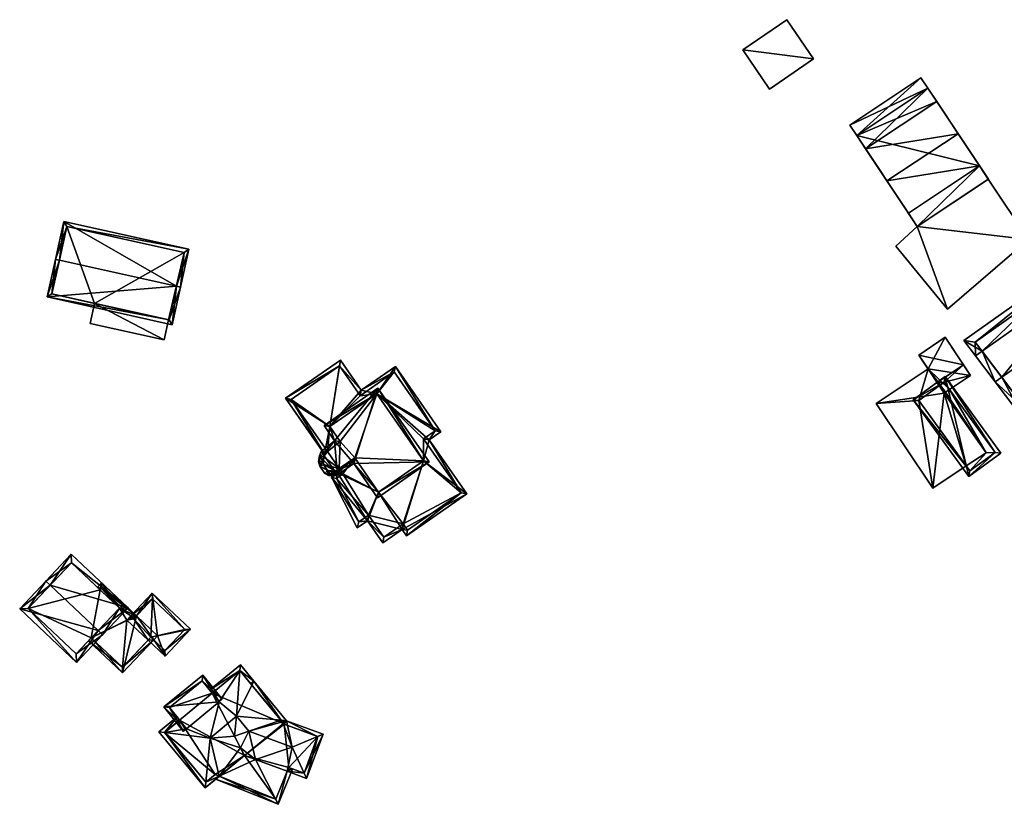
# Model space of a CAD drawing. Header units: inches. Extents: x 2685601 to 2690022, y 1235992 to 1239010.
# Tile 69 of 256: x 2686717 to 2686839, y 1235993 to 1236090. Entities that reach past the tile are written whole.
import ezdxf

# ---------------------------------------------------------------- set-up
doc = ezdxf.new("R2010")
doc.units = ezdxf.units.IN
doc.header["$MEASUREMENT"] = 0
doc.layers.add('Gebaeude Einzelhaus', color=10, linetype='Continuous')

msp = doc.modelspace()

# ---------------------------------------------------------------- meshes
at = {"layer": 'Gebaeude Einzelhaus'}
mesh = msp.add_polyface(dxfattribs=at)
corners = [(2686815.116, 1236085.056, 412.957), (2686806.308, 1236086.196, 412.958), (2686809.621, 1236081.321, 412.957), (2686811.803, 1236089.931, 412.958), (2686806.308, 1236086.196, 406.084), (2686811.803, 1236089.931, 406.084), (2686809.621, 1236081.321, 406.084), (2686815.116, 1236085.056, 406.084)]
mesh.append_faces([[corners[k] for k in face] for face in [(3, 1, 0), (0, 1, 2)]], dxfattribs={"color": 13})
mesh.append_faces([[corners[k] for k in face] for face in [(4, 7, 6), (4, 5, 7), (3, 0, 5), (5, 0, 7), (0, 2, 7), (7, 2, 6), (2, 1, 6), (6, 1, 4), (1, 3, 4), (4, 3, 5)]], dxfattribs={"color": 41})
mesh = msp.add_polyface(dxfattribs=at)
corners = [(2686829.275, 1236081.425, 420.891), (2686821.563, 1236073.899, 421.388), (2686830.381, 1236079.764, 421.388), (2686820.458, 1236075.561, 420.891), (2686824.215, 1236069.91, 424.706), (2686833.034, 1236075.775, 424.706), (2686826.868, 1236065.921, 421.387), (2686835.686, 1236071.785, 421.387), (2686827.974, 1236064.259, 420.891), (2686836.793, 1236070.124, 420.891), (2686827.974, 1236064.259, 413.59), (2686841.771, 1236062.634, 413.59), (2686836.791, 1236070.123, 413.59), (2686831.715, 1236054.008, 413.59), (2686825.3, 1236061.796, 413.59), (2686829.274, 1236081.425, 413.59), (2686819.615, 1236076.829, 413.59), (2686820.458, 1236075.561, 413.59), (2686828.431, 1236082.693, 413.59), (2686836.793, 1236070.124, 406.019), (2686836.791, 1236070.123, 406.019), (2686830.381, 1236079.764, 406.019), (2686829.275, 1236081.425, 406.019), (2686820.458, 1236075.561, 406.019), (2686827.974, 1236064.259, 406.019), (2686835.686, 1236071.785, 406.019), (2686819.615, 1236076.829, 406.019), (2686828.431, 1236082.693, 406.019), (2686825.3, 1236061.796, 406.019), (2686831.715, 1236054.008, 406.019), (2686841.771, 1236062.634, 406.019)]
mesh.append_faces([[corners[k] for k in face] for face in [(18, 16, 15), (15, 16, 17), (13, 10, 14), (13, 11, 10), (10, 11, 12), (6, 8, 7), (7, 8, 9), (4, 7, 5), (4, 6, 7), (1, 5, 2), (1, 4, 5), (3, 1, 0), (0, 1, 2)]], dxfattribs={"color": 13})
mesh.append_faces([[corners[k] for k in face] for face in [(22, 23, 27), (27, 23, 26), (24, 29, 28), (24, 30, 29), (24, 20, 30), (15, 27, 18), (15, 22, 27), (11, 30, 12), (12, 30, 20), (11, 13, 30), (30, 13, 29), (13, 14, 29), (29, 14, 28), (14, 10, 28), (28, 10, 24), (16, 23, 17), (16, 26, 23), (16, 18, 26), (26, 18, 27), (24, 25, 20), (20, 25, 19), (24, 23, 25), (25, 23, 21), (21, 23, 22), (17, 1, 3), (17, 6, 1), (1, 6, 4), (17, 10, 6), (6, 10, 8), (17, 23, 10), (10, 23, 24), (3, 15, 17), (3, 0, 15), (7, 2, 5), (7, 15, 2), (2, 15, 0), (15, 21, 22), (9, 19, 7), (7, 19, 15), (15, 19, 21), (19, 12, 20), (12, 8, 10), (19, 9, 12), (12, 9, 8)]], dxfattribs={"color": 41})
mesh = msp.add_polyface(dxfattribs=at)
corners = [(2686736.056, 1236056.84, 440.645), (2686737.585, 1236061.425, 439.871), (2686722.066, 1236064.865, 439.871), (2686736.545, 1236056.731, 440.645), (2686721.514, 1236060.063, 440.645), (2686721.026, 1236060.171, 440.645), (2686719.993, 1236055.508, 439.76), (2686735.511, 1236052.069, 439.76), (2686720.589, 1236055.888, 439.853), (2686735.131, 1236052.665, 439.853), (2686736.989, 1236061.045, 439.951), (2686722.446, 1236064.269, 439.951), (2686735.131, 1236052.665, 430.284), (2686736.989, 1236061.045, 430.284), (2686722.446, 1236064.269, 430.284), (2686720.589, 1236055.888, 430.284), (2686725.868, 1236054.718, 438.854), (2686735.059, 1236052.681, 438.854), (2686725.868, 1236054.718, 430.284), (2686735.059, 1236052.681, 430.284)]
mesh.append_faces([[corners[k] for k in face] for face in [(1, 11, 2), (2, 11, 5), (5, 11, 4), (3, 10, 1), (1, 10, 11), (3, 0, 10), (6, 9, 7), (7, 9, 3), (3, 9, 0), (4, 8, 5), (5, 8, 6), (6, 8, 9), (0, 7, 3), (4, 6, 0), (0, 6, 7), (4, 5, 6), (0, 2, 4), (4, 2, 5), (3, 1, 0), (0, 1, 2)]], dxfattribs={"color": 13})
mesh.append_faces([[corners[k] for k in face] for face in [(13, 18, 14), (14, 18, 15), (13, 19, 18), (13, 12, 19), (12, 17, 19), (16, 15, 18), (16, 8, 15), (12, 9, 17), (17, 9, 16), (16, 9, 8), (4, 15, 8), (4, 14, 15), (4, 11, 14), (11, 10, 14), (14, 10, 13), (10, 0, 13), (13, 0, 12), (12, 0, 9)]], dxfattribs={"color": 41})
mesh = msp.add_polyface(dxfattribs=at)
corners = [(2686850.565, 1236054.134, 421.969), (2686841.489, 1236039.88, 416.983), (2686855.136, 1236049.418, 416.892), (2686838.456, 1236045.545, 421.969), (2686837.64, 1236044.966, 421.969), (2686851.381, 1236054.713, 421.969), (2686836.018, 1236048.768, 417.821), (2686835.201, 1236048.189, 417.821), (2686848.229, 1236057.429, 417.821), (2686849.045, 1236058.008, 417.821), (2686847.651, 1236059.971, 416.162), (2686833.748, 1236050.11, 416.162), (2686841.705, 1236041.251, 417.76), (2686853.738, 1236049.66, 417.679), (2686847.414, 1236058.578, 416.85), (2686835.168, 1236049.891, 416.851), (2686853.738, 1236049.66, 405.936), (2686847.414, 1236058.578, 405.936), (2686835.168, 1236049.891, 405.936), (2686841.705, 1236041.251, 405.936)]
mesh.append_faces([[corners[k] for k in face] for face in [(15, 6, 7), (11, 15, 7), (14, 15, 10), (10, 15, 11), (8, 14, 9), (9, 14, 10), (0, 8, 5), (13, 0, 5), (5, 8, 9), (2, 13, 5), (1, 12, 13), (1, 13, 2), (3, 12, 4), (6, 3, 4), (7, 6, 4), (4, 12, 1), (6, 11, 7), (9, 10, 8), (8, 10, 6), (6, 10, 11), (8, 5, 9), (8, 0, 5), (6, 3, 8), (8, 3, 0), (7, 4, 6), (6, 4, 3), (0, 2, 5), (4, 1, 3), (3, 1, 0), (0, 1, 2)]], dxfattribs={"color": 13})
mesh.append_faces([[corners[k] for k in face] for face in [(17, 19, 18), (16, 19, 17), (13, 19, 16), (12, 19, 13), (3, 19, 12), (18, 19, 6), (6, 19, 3), (15, 18, 6), (17, 18, 14), (14, 18, 15), (16, 17, 8), (8, 17, 14), (0, 16, 8), (13, 16, 0)]], dxfattribs={"color": 41})
mesh = msp.add_polyface(dxfattribs=at)
corners = [(2686725.868, 1236054.718, 438.854), (2686725.315, 1236052.224, 438.654), (2686734.506, 1236050.188, 438.654), (2686735.059, 1236052.681, 438.854), (2686725.868, 1236054.718, 430.284), (2686725.315, 1236052.224, 430.284), (2686734.506, 1236050.188, 430.284), (2686735.059, 1236052.681, 430.284)]
mesh.append_faces([[corners[k] for k in face] for face in [(0, 2, 3), (0, 1, 2)]], dxfattribs={"color": 13})
mesh.append_faces([[corners[k] for k in face] for face in [(4, 6, 5), (4, 7, 6), (6, 7, 2), (2, 7, 3), (2, 1, 6), (6, 1, 5), (4, 1, 0), (4, 5, 1)]], dxfattribs={"color": 41})
mesh = msp.add_polyface(dxfattribs=at)
corners = [(2686831.321, 1236044.933, 416.807), (2686833.719, 1236047.091, 416.936), (2686830.436, 1236044.895, 416.936), (2686834.598, 1236045.779, 416.493), (2686830.708, 1236044.488, 416.799), (2686831.978, 1236044.027, 416.493), (2686831.44, 1236050.5, 415.498), (2686828.156, 1236048.304, 415.498), (2686828.168, 1236042.645, 416.051), (2686829.311, 1236046.578, 416.051), (2686822.88, 1236042.276, 416.051), (2686830.708, 1236044.488, 416.051), (2686829.913, 1236031.761, 416.051), (2686834.053, 1236034.53, 416.051), (2686828.156, 1236048.304, 409.737), (2686831.44, 1236050.5, 409.737), (2686829.311, 1236046.578, 409.737), (2686831.978, 1236044.027, 409.737), (2686834.598, 1236045.779, 409.737), (2686831.488, 1236043.699, 409.737), (2686831.314, 1236043.583, 409.737), (2686822.88, 1236042.276, 409.737), (2686829.913, 1236031.761, 409.737), (2686834.053, 1236034.53, 409.737), (2686836.518, 1236036.179, 409.737)]
mesh.append_faces([[corners[k] for k in face] for face in [(8, 12, 13), (8, 10, 12), (11, 9, 8), (8, 9, 10), (1, 7, 2), (1, 6, 7), (3, 0, 5), (0, 2, 4), (3, 1, 0), (0, 1, 2)]], dxfattribs={"color": 13})
mesh.append_faces([[corners[k] for k in face] for face in [(23, 20, 24), (24, 20, 19), (20, 21, 16), (23, 22, 20), (20, 22, 21), (13, 12, 23), (23, 12, 22), (12, 10, 22), (22, 10, 21), (21, 9, 16), (21, 10, 9), (16, 19, 20), (16, 17, 19), (16, 18, 17), (14, 15, 16), (16, 15, 18), (6, 18, 15), (6, 1, 18), (18, 1, 3), (18, 3, 17), (17, 3, 5), (2, 11, 4), (2, 9, 11), (2, 7, 9), (9, 7, 16), (16, 7, 14), (7, 6, 14), (14, 6, 15)]], dxfattribs={"color": 41})
mesh = msp.add_polyface(dxfattribs=at)
corners = [(2686764.046, 1236026.665, 434.625), (2686764.595, 1236025.874, 434.625), (2686772.069, 1236031.053, 434.625), (2686766.696, 1236035.153, 434.625), (2686767.41, 1236037.776, 434.625), (2686760.926, 1236043.478, 434.625), (2686768.839, 1236038.766, 434.625), (2686763.206, 1236046.894, 434.625), (2686758.964, 1236043.954, 434.625), (2686755.076, 1236039.424, 434.625), (2686756.405, 1236047.648, 434.625), (2686749.593, 1236042.928, 434.625), (2686754.42, 1236036.036, 434.625), (2686754.403, 1236035.988, 434.625), (2686754.78, 1236036.321, 434.625), (2686756.341, 1236037.56, 434.625), (2686761.111, 1236031.283, 434.625), (2686756.014, 1236033.663, 434.625), (2686758.168, 1236035.53, 434.625), (2686759.765, 1236027.741, 434.625), (2686756.249, 1236034.201, 434.625), (2686755.839, 1236033.916, 434.625), (2686755.265, 1236033.144, 434.625), (2686758.483, 1236026.853, 434.625), (2686761.658, 1236025.01, 434.625), (2686756.279, 1236046.951, 434.625), (2686763.08, 1236046.198, 434.625), (2686758.838, 1236043.258, 434.625), (2686758.628, 1236043.573, 434.625), (2686768.143, 1236038.893, 434.625), (2686771.373, 1236031.179, 434.625), (2686766.714, 1236037.903, 434.625), (2686764.721, 1236026.57, 434.625), (2686761.784, 1236025.706, 434.625), (2686764.173, 1236027.36, 434.625), (2686758.668, 1236027.589, 434.625), (2686759.891, 1236028.438, 434.625), (2686755.909, 1236032.983, 434.625), (2686756.71, 1236033.536, 434.625), (2686750.289, 1236042.801, 434.625), (2686756.279, 1236046.951, 426.127), (2686758.628, 1236043.573, 426.127), (2686750.289, 1236042.801, 426.127), (2686754.78, 1236036.321, 426.127), (2686756.249, 1236034.201, 426.127), (2686756.71, 1236033.536, 426.127), (2686755.909, 1236032.983, 426.127), (2686758.668, 1236027.589, 426.127), (2686759.891, 1236028.438, 426.127), (2686761.784, 1236025.706, 426.127), (2686764.173, 1236027.36, 426.127), (2686764.721, 1236026.57, 426.127), (2686771.373, 1236031.179, 426.127), (2686766.714, 1236037.903, 426.127), (2686768.143, 1236038.893, 426.127), (2686763.08, 1236046.198, 426.127), (2686758.838, 1236043.258, 426.127), (2686766.696, 1236035.153, 426.127), (2686761.111, 1236031.283, 426.127), (2686758.168, 1236035.53, 426.127), (2686760.926, 1236043.478, 426.127), (2686755.076, 1236039.424, 426.127), (2686756.341, 1236037.56, 426.127)]
mesh.append_faces([[corners[k] for k in face] for face in [(11, 39, 13), (13, 39, 12), (12, 39, 14), (11, 25, 39), (37, 17, 38), (38, 17, 20), (20, 17, 21), (35, 22, 37), (37, 22, 17), (35, 23, 22), (33, 19, 36), (36, 19, 35), (35, 19, 23), (33, 24, 19), (32, 0, 34), (34, 0, 33), (33, 0, 24), (30, 1, 32), (32, 1, 0), (30, 2, 1), (29, 4, 31), (31, 4, 30), (30, 4, 2), (29, 6, 4), (26, 7, 29), (29, 7, 6), (25, 8, 28), (28, 8, 27), (27, 8, 26), (26, 8, 7), (11, 10, 25), (25, 10, 8), (0, 19, 24), (19, 22, 23), (19, 17, 22), (17, 20, 21), (17, 18, 20), (0, 16, 19), (19, 16, 17), (17, 16, 18), (0, 3, 16), (9, 14, 15), (9, 12, 14), (9, 11, 12), (12, 11, 13), (9, 10, 11), (5, 8, 9), (9, 8, 10), (5, 7, 8), (5, 6, 7), (3, 4, 5), (5, 4, 6), (0, 2, 3), (3, 2, 4), (0, 1, 2)]], dxfattribs={"color": 13})
mesh.append_faces([[corners[k] for k in face] for face in [(56, 61, 41), (41, 61, 40), (40, 61, 42), (42, 61, 43), (43, 61, 62), (53, 60, 54), (54, 60, 55), (55, 60, 56), (56, 60, 61), (53, 57, 60), (58, 45, 59), (59, 45, 44), (58, 48, 45), (45, 48, 46), (46, 48, 47), (57, 50, 58), (58, 50, 48), (48, 50, 49), (53, 52, 57), (57, 52, 50), (50, 52, 51), (28, 27, 41), (41, 27, 56), (27, 26, 56), (56, 26, 55), (26, 29, 55), (55, 29, 54), (29, 31, 54), (54, 31, 53), (31, 30, 53), (53, 30, 52), (30, 32, 52), (52, 32, 51), (32, 34, 51), (51, 34, 50), (34, 33, 50), (50, 33, 49), (33, 36, 49), (49, 36, 48), (36, 35, 48), (48, 35, 47), (35, 37, 47), (47, 37, 46), (37, 38, 46), (46, 38, 45), (45, 38, 44), (44, 38, 20), (42, 43, 39), (39, 43, 14), (39, 25, 42), (42, 25, 40), (25, 28, 40), (40, 28, 41)]], dxfattribs={"color": 41})
mesh = msp.add_polyface(dxfattribs=at)
corners = [(2686834.38, 1236033.228, 416.162), (2686831.433, 1236045.631, 417.932), (2686827.469, 1236042.756, 416.162), (2686838.344, 1236036.103, 417.932), (2686834.491, 1236033.926, 416.343), (2686831.321, 1236044.933, 417.751), (2686828.168, 1236042.645, 416.343), (2686837.645, 1236036.214, 417.751), (2686831.978, 1236044.027, 416.493), (2686837.645, 1236036.214, 409.737), (2686831.978, 1236044.027, 409.737), (2686831.321, 1236044.933, 416.807), (2686830.708, 1236044.488, 416.799), (2686830.708, 1236044.488, 416.051), (2686828.168, 1236042.645, 416.051), (2686834.053, 1236034.53, 416.051), (2686834.491, 1236033.926, 409.737), (2686834.053, 1236034.53, 409.737), (2686836.518, 1236036.179, 409.737), (2686831.488, 1236043.699, 409.737)]
mesh.append_faces([[corners[k] for k in face] for face in [(7, 5, 1), (3, 7, 1), (0, 4, 7), (0, 7, 3), (6, 4, 2), (5, 6, 2), (1, 5, 2), (2, 4, 0), (3, 1, 0), (0, 1, 2)]], dxfattribs={"color": 13})
mesh.append_faces([[corners[k] for k in face] for face in [(17, 18, 16), (16, 18, 9), (9, 18, 10), (10, 18, 19), (7, 4, 9), (9, 4, 16), (16, 15, 17), (15, 6, 14), (16, 4, 15), (15, 4, 6), (6, 13, 14), (6, 12, 13), (6, 5, 12), (12, 5, 11), (5, 8, 11), (8, 9, 10), (5, 7, 8), (8, 7, 9)]], dxfattribs={"color": 41})
mesh = msp.add_polyface(dxfattribs=at)
corners = [(2686756.016, 1236033.43, 437.191), (2686754.458, 1236033.6, 437.206), (2686754.896, 1236033.351, 437.2), (2686755.533, 1236033.28, 437.194), (2686755.666, 1236037.664, 437.246), (2686758.041, 1236034.834, 437.191), (2686753.998, 1236036.34, 437.244), (2686753.8, 1236035.79, 437.239), (2686753.841, 1236034.489, 437.223), (2686767.393, 1236035.026, 437.114), (2686760.985, 1236030.586, 437.114), (2686761.053, 1236044.174, 437.28), (2686754.384, 1236039.553, 437.28), (2686753.689, 1236035.103, 437.231), (2686761.111, 1236031.283, 437.121), (2686766.696, 1236035.153, 437.121), (2686758.168, 1236035.53, 437.198), (2686760.926, 1236043.478, 437.273), (2686755.076, 1236039.424, 437.273), (2686756.341, 1236037.56, 437.239), (2686754.42, 1236036.036, 437.237), (2686754.288, 1236035.668, 437.233), (2686754.199, 1236035.124, 437.227), (2686754.305, 1236034.7, 437.221), (2686754.804, 1236033.979, 437.208), (2686755.794, 1236033.885, 437.198), (2686755.054, 1236033.838, 437.204), (2686755.485, 1236033.789, 437.2), (2686755.076, 1236039.424, 434.625), (2686760.926, 1236043.478, 434.625), (2686756.341, 1236037.56, 434.625), (2686754.78, 1236036.321, 434.625), (2686754.42, 1236036.036, 434.625), (2686754.42, 1236036.036, 426.127), (2686754.78, 1236036.321, 426.127), (2686754.288, 1236035.668, 426.127), (2686754.199, 1236035.124, 426.127), (2686754.305, 1236034.7, 426.127), (2686754.804, 1236033.979, 426.127), (2686755.054, 1236033.838, 426.127), (2686755.485, 1236033.789, 426.127), (2686755.794, 1236033.885, 426.127), (2686756.249, 1236034.201, 434.625), (2686756.249, 1236034.201, 426.127), (2686758.168, 1236035.53, 434.625), (2686761.111, 1236031.283, 434.625), (2686766.696, 1236035.153, 434.625), (2686756.341, 1236037.56, 426.127), (2686760.926, 1236043.478, 426.127), (2686755.076, 1236039.424, 426.127), (2686758.168, 1236035.53, 426.127), (2686766.696, 1236035.153, 426.127), (2686761.111, 1236031.283, 426.127)]
mesh.append_faces([[corners[k] for k in face] for face in [(2, 27, 3), (3, 27, 0), (0, 27, 25), (2, 26, 27), (2, 24, 26), (24, 2, 1), (16, 5, 25), (25, 5, 0), (8, 24, 1), (8, 23, 24), (7, 22, 13), (13, 22, 8), (8, 22, 23), (7, 21, 22), (4, 20, 6), (6, 20, 7), (7, 20, 21), (4, 19, 20), (12, 18, 4), (4, 18, 19), (11, 17, 12), (12, 17, 18), (9, 15, 11), (11, 15, 17), (16, 14, 5), (5, 14, 10), (10, 14, 9), (9, 14, 15), (13, 8, 7), (4, 11, 12), (4, 5, 11), (11, 5, 9), (9, 5, 10), (1, 0, 8), (8, 0, 7), (7, 0, 6), (6, 0, 4), (4, 0, 5), (0, 2, 3), (0, 1, 2)]], dxfattribs={"color": 13})
mesh.append_faces([[corners[k] for k in face] for face in [(50, 51, 52), (50, 48, 51), (43, 47, 50), (50, 47, 48), (48, 47, 49), (43, 34, 47), (43, 35, 34), (34, 35, 33), (43, 37, 35), (35, 37, 36), (38, 40, 39), (43, 41, 37), (37, 41, 38), (38, 41, 40), (17, 15, 29), (29, 15, 46), (15, 14, 46), (46, 14, 45), (14, 44, 45), (14, 16, 44), (16, 42, 44), (42, 41, 43), (16, 25, 42), (42, 25, 41), (25, 40, 41), (25, 27, 40), (27, 39, 40), (27, 26, 39), (26, 38, 39), (26, 24, 38), (24, 37, 38), (24, 23, 37), (23, 36, 37), (23, 22, 36), (22, 35, 36), (22, 21, 35), (32, 21, 20), (32, 35, 21), (32, 33, 35), (32, 31, 33), (33, 31, 34), (31, 19, 30), (32, 20, 31), (31, 20, 19), (28, 19, 18), (28, 30, 19), (18, 17, 28), (28, 17, 29)]], dxfattribs={"color": 41})
mesh = msp.add_polyface(dxfattribs=at)
corners = [(2686726.331, 1236014.096, 438.823), (2686723.631, 1236010.146, 435.006), (2686726.875, 1236013.581, 438.823), (2686716.59, 1236016.799, 435.006), (2686720.38, 1236019.719, 438.823), (2686719.835, 1236020.234, 438.823), (2686730.036, 1236016.926, 435.338), (2686722.996, 1236023.579, 435.338), (2686723.601, 1236011.206, 435.612), (2686717.65, 1236016.829, 435.612), (2686728.976, 1236016.896, 435.906), (2686723.026, 1236022.519, 435.906), (2686726.589, 1236019.151, 434.66), (2686723.026, 1236022.519, 427.185), (2686728.976, 1236016.896, 434.66), (2686726.589, 1236019.151, 427.185), (2686717.65, 1236016.829, 427.185), (2686723.601, 1236011.206, 427.185), (2686725.476, 1236013.191, 434.66), (2686725.476, 1236013.191, 427.185), (2686728.976, 1236016.896, 427.185)]
mesh.append_faces([[corners[k] for k in face] for face in [(4, 9, 5), (11, 4, 5), (5, 9, 3), (7, 11, 5), (10, 11, 6), (6, 11, 7), (8, 0, 2), (2, 0, 10), (2, 10, 6), (9, 8, 1), (3, 9, 1), (1, 8, 2), (4, 7, 5), (2, 6, 0), (0, 6, 4), (4, 6, 7), (3, 4, 5), (3, 0, 4), (3, 1, 0), (0, 1, 2)]], dxfattribs={"color": 13})
mesh.append_faces([[corners[k] for k in face] for face in [(15, 16, 13), (15, 19, 16), (16, 19, 17), (15, 20, 19), (10, 18, 14), (18, 17, 19), (18, 8, 17), (10, 0, 18), (18, 0, 8), (8, 9, 17), (17, 9, 16), (9, 13, 16), (4, 11, 9), (9, 11, 13), (13, 12, 15), (12, 10, 14), (13, 11, 12), (12, 11, 10)]], dxfattribs={"color": 41})
mesh = msp.add_polyface(dxfattribs=at)
corners = [(2686734.623, 1236010.926, 432.904), (2686733.709, 1236013.456, 432.787), (2686733.22, 1236012.939, 432.856), (2686737.779, 1236014.269, 432.461), (2686733.046, 1236018.74, 432.461), (2686731.084, 1236015.936, 432.788), (2686732.513, 1236012.92, 432.904), (2686732.856, 1236013.283, 432.856), (2686730.377, 1236015.916, 432.836), (2686730.383, 1236015.91, 432.836), (2686730.494, 1236015.824, 432.835), (2686730.741, 1236015.573, 432.836), (2686734.603, 1236011.634, 432.856), (2686737.073, 1236014.249, 432.509), (2686733.066, 1236018.034, 432.509), (2686726.589, 1236019.151, 434.66), (2686726.741, 1236020.039, 434.66), (2686726.226, 1236019.494, 434.66), (2686728.976, 1236016.896, 434.66), (2686731.084, 1236015.936, 434.66), (2686725.476, 1236013.191, 434.66), (2686729.349, 1236008.843, 434.66), (2686725.133, 1236012.827, 434.66), (2686733.22, 1236012.939, 434.66), (2686733.709, 1236013.456, 434.66), (2686730.494, 1236015.824, 434.66), (2686730.383, 1236015.91, 434.66), (2686730.741, 1236015.573, 434.66), (2686726.761, 1236019.333, 434.66), (2686729.329, 1236009.55, 434.66), (2686732.856, 1236013.283, 434.66), (2686732.513, 1236012.92, 427.185), (2686732.856, 1236013.283, 427.185), (2686734.603, 1236011.634, 427.185), (2686737.073, 1236014.249, 427.185), (2686733.066, 1236018.034, 427.185), (2686730.741, 1236015.573, 427.185), (2686730.494, 1236015.824, 427.185), (2686730.377, 1236015.916, 427.185), (2686729.889, 1236015.399, 427.185), (2686726.761, 1236019.333, 427.185), (2686726.589, 1236019.151, 427.185), (2686725.476, 1236013.191, 427.185), (2686729.329, 1236009.55, 427.185), (2686728.976, 1236016.896, 427.185)]
mesh.append_faces([[corners[k] for k in face] for face in [(29, 22, 20), (29, 21, 22), (29, 23, 21), (29, 30, 23), (19, 28, 16), (16, 28, 17), (17, 28, 15), (19, 26, 28), (27, 25, 19), (19, 25, 26), (19, 23, 24), (19, 21, 23), (19, 20, 21), (21, 20, 22), (19, 18, 20), (19, 16, 18), (18, 16, 15), (15, 16, 17), (8, 5, 9), (9, 5, 10), (10, 5, 11), (4, 14, 8), (8, 14, 5), (3, 13, 4), (4, 13, 14), (0, 12, 3), (3, 12, 13), (0, 2, 12), (0, 6, 2), (2, 6, 7), (5, 10, 11), (5, 9, 10), (5, 8, 9), (5, 4, 8), (0, 2, 6), (6, 2, 7), (5, 1, 4), (4, 1, 3), (3, 1, 0), (0, 1, 2)]], dxfattribs={"color": 13})
mesh.append_faces([[corners[k] for k in face] for face in [(40, 44, 41), (44, 39, 42), (42, 39, 43), (43, 39, 31), (40, 38, 44), (44, 38, 39), (30, 2, 23), (30, 7, 2), (29, 6, 30), (30, 6, 7), (29, 43, 6), (6, 43, 31), (43, 29, 42), (42, 29, 20), (15, 28, 41), (41, 28, 40), (9, 8, 26), (26, 8, 28), (28, 8, 40), (40, 8, 38), (25, 9, 26), (25, 10, 9), (27, 11, 25), (25, 11, 10), (19, 11, 27), (19, 5, 11), (19, 24, 5), (5, 24, 1), (24, 2, 1), (24, 23, 2), (36, 39, 37), (37, 39, 38), (36, 31, 39), (33, 32, 34), (34, 32, 35), (35, 32, 36), (36, 32, 31), (9, 38, 8), (9, 10, 38), (38, 10, 37), (11, 36, 10), (10, 36, 37), (5, 36, 11), (5, 14, 36), (36, 14, 35), (14, 13, 35), (35, 13, 34), (13, 33, 34), (13, 12, 33), (2, 33, 12), (2, 32, 33), (2, 7, 32), (6, 31, 7), (7, 31, 32)]], dxfattribs={"color": 41})
mesh = msp.add_polyface(dxfattribs=at)
corners = [(2686745.645, 1236007.831, 434.65), (2686743.504, 1236003.458, 436.973), (2686749.017, 1236002.962, 434.912), (2686743.921, 1236009.135, 434.912), (2686749.716, 1236002.899, 434.65), (2686743.974, 1236009.856, 434.65), (2686739.61, 1235994.556, 434.65), (2686741.373, 1235996.011, 434.65), (2686741.346, 1235996.022, 434.664), (2686743.991, 1235999.531, 435.205), (2686744.454, 1235998.587, 434.663), (2686740.238, 1236000.761, 436.973), (2686739.682, 1235995.264, 434.915), (2686744.468, 1235998.593, 434.661), (2686743.253, 1236000.983, 436.047), (2686749.331, 1236002.581, 434.65), (2686734.587, 1236001.429, 434.912), (2686736.12, 1236003.373, 434.65), (2686733.868, 1236001.514, 434.65), (2686736.434, 1236002.984, 434.901), (2686737.308, 1236001.905, 435.596), (2686741.328, 1236005.268, 435.579), (2686740.161, 1236006.708, 434.65), (2686740.476, 1236006.32, 434.901), (2686745.404, 1236007.339, 434.912), (2686743.907, 1236009.152, 434.901), (2686734.572, 1236001.447, 434.9), (2686739.677, 1235995.26, 434.912), (2686740.845, 1235996.224, 434.915), (2686751.89, 1235996.384, 435.05), (2686752.187, 1235995.742, 434.67), (2686754.236, 1236001.242, 434.635), (2686753.558, 1236000.958, 435.047), (2686750.388, 1235999.633, 436.973), (2686745.834, 1235998.078, 434.655), (2686745.016, 1236001.625, 436.973), (2686749.784, 1235996.625, 434.664), (2686749.187, 1236002.756, 434.912), (2686749.972, 1235997.09, 435.046), (2686751.892, 1235996.383, 435.048), (2686753.592, 1236000.946, 435.019), (2686749.417, 1236002.476, 435.061), (2686745.26, 1236007.513, 434.65), (2686741.346, 1235996.022, 435.337), (2686748.671, 1235992.53, 435.432), (2686749.784, 1235996.625, 434.63), (2686740.908, 1235995.66, 435.432), (2686750.439, 1235996.912, 434.533), (2686750.267, 1235996.982, 434.533), (2686749.972, 1235997.09, 434.535), (2686748.394, 1235993.181, 435.337), (2686743.907, 1236009.152, 426.663), (2686749.331, 1236002.581, 426.663), (2686740.476, 1236006.32, 426.663), (2686736.434, 1236002.984, 426.663), (2686734.572, 1236001.447, 426.663), (2686739.677, 1235995.26, 426.663), (2686740.845, 1235996.224, 426.663), (2686741.373, 1235996.011, 426.663), (2686744.48, 1235998.576, 426.663), (2686749.785, 1235996.625, 426.663), (2686749.972, 1235997.09, 426.663), (2686751.892, 1235996.383, 426.663), (2686753.592, 1236000.946, 426.663), (2686749.417, 1236002.476, 426.663), (2686749.33, 1236002.581, 434.65), (2686749.33, 1236002.581, 426.663), (2686748.394, 1235993.181, 426.663)]
mesh.append_faces([[corners[k] for k in face] for face in [(44, 45, 47), (47, 45, 48), (48, 45, 49), (43, 50, 46), (46, 50, 44), (44, 50, 45), (45, 48, 49), (45, 47, 48), (45, 44, 47), (44, 43, 46), (45, 34, 44), (44, 34, 43), (43, 34, 10), (10, 34, 13), (0, 24, 42), (37, 2, 4), (37, 4, 15), (37, 2, 35), (35, 2, 1), (37, 4, 2), (37, 15, 4), (35, 14, 9), (0, 42, 24), (35, 1, 14), (4, 41, 37), (31, 32, 4), (4, 32, 41), (30, 40, 31), (31, 40, 32), (29, 39, 30), (30, 39, 40), (36, 29, 30), (36, 38, 29), (33, 37, 35), (31, 4, 32), (32, 4, 33), (33, 4, 37), (33, 36, 29), (29, 36, 30), (35, 34, 33), (33, 34, 36), (35, 9, 34), (34, 9, 13), (29, 32, 33), (29, 31, 32), (29, 30, 31), (6, 8, 7), (6, 12, 8), (8, 12, 28), (6, 27, 12), (18, 16, 6), (6, 16, 27), (26, 17, 19), (26, 18, 17), (26, 16, 18), (3, 25, 5), (5, 25, 22), (22, 25, 23), (15, 2, 4), (0, 3, 5), (0, 24, 3), (0, 2, 24), (0, 4, 2), (16, 12, 11), (18, 6, 16), (16, 6, 12), (21, 3, 23), (23, 3, 22), (22, 3, 5), (21, 1, 3), (20, 11, 21), (21, 11, 1), (19, 16, 20), (20, 16, 11), (19, 17, 16), (16, 17, 18), (15, 4, 2), (11, 14, 1), (11, 9, 14), (9, 10, 13), (6, 8, 12), (12, 8, 11), (11, 8, 9), (9, 8, 10), (6, 7, 8), (3, 0, 5), (0, 2, 4), (3, 1, 0), (0, 1, 2)]], dxfattribs={"color": 13})
mesh.append_faces([[corners[k] for k in face] for face in [(60, 67, 59), (59, 67, 58), (43, 10, 8), (50, 67, 45), (45, 67, 60), (43, 7, 50), (50, 7, 67), (67, 7, 58), (43, 8, 7), (15, 2, 37), (64, 59, 66), (62, 61, 63), (63, 61, 64), (64, 61, 59), (59, 61, 60), (41, 65, 37), (41, 64, 65), (65, 64, 66), (32, 40, 41), (41, 40, 64), (64, 40, 63), (40, 62, 63), (40, 39, 62), (62, 49, 61), (49, 29, 38), (62, 39, 49), (49, 39, 29), (49, 60, 61), (49, 45, 60), (49, 36, 45), (49, 38, 36), (34, 45, 36), (59, 53, 52), (52, 53, 51), (59, 54, 53), (59, 57, 54), (54, 57, 55), (55, 57, 56), (59, 58, 57), (12, 27, 28), (28, 27, 57), (57, 27, 56), (28, 57, 8), (8, 57, 7), (7, 57, 58), (16, 56, 27), (16, 55, 56), (16, 26, 55), (55, 26, 54), (54, 26, 19), (51, 53, 25), (25, 53, 23), (52, 2, 15), (52, 24, 2), (24, 25, 3), (52, 51, 24), (24, 51, 25)]], dxfattribs={"color": 41})
mesh = msp.add_polyface(dxfattribs=at)
corners = [(2686741.328, 1236005.268, 435.579), (2686739.318, 1236008.543, 434.785), (2686734.469, 1236004.615, 434.785), (2686741.711, 1236005.588, 435.578), (2686737.308, 1236001.905, 435.596), (2686736.924, 1236001.584, 435.598), (2686739.244, 1236007.84, 434.889), (2686735.173, 1236004.541, 434.889), (2686740.476, 1236006.32, 434.901), (2686740.476, 1236006.32, 426.663), (2686739.244, 1236007.84, 426.663), (2686735.173, 1236004.541, 426.663), (2686736.434, 1236002.984, 426.663), (2686736.434, 1236002.984, 434.901)]
mesh.append_faces([[corners[k] for k in face] for face in [(2, 7, 5), (5, 7, 4), (2, 6, 7), (6, 3, 0), (2, 1, 6), (6, 1, 3), (0, 2, 4), (4, 2, 5), (3, 1, 0), (0, 1, 2)]], dxfattribs={"color": 13})
mesh.append_faces([[corners[k] for k in face] for face in [(10, 9, 11), (11, 9, 12), (4, 7, 13), (13, 7, 12), (12, 7, 11), (7, 6, 11), (11, 6, 10), (10, 6, 9), (9, 6, 8), (8, 6, 0)]], dxfattribs={"color": 41})

doc.saveas('drawing.dxf')
